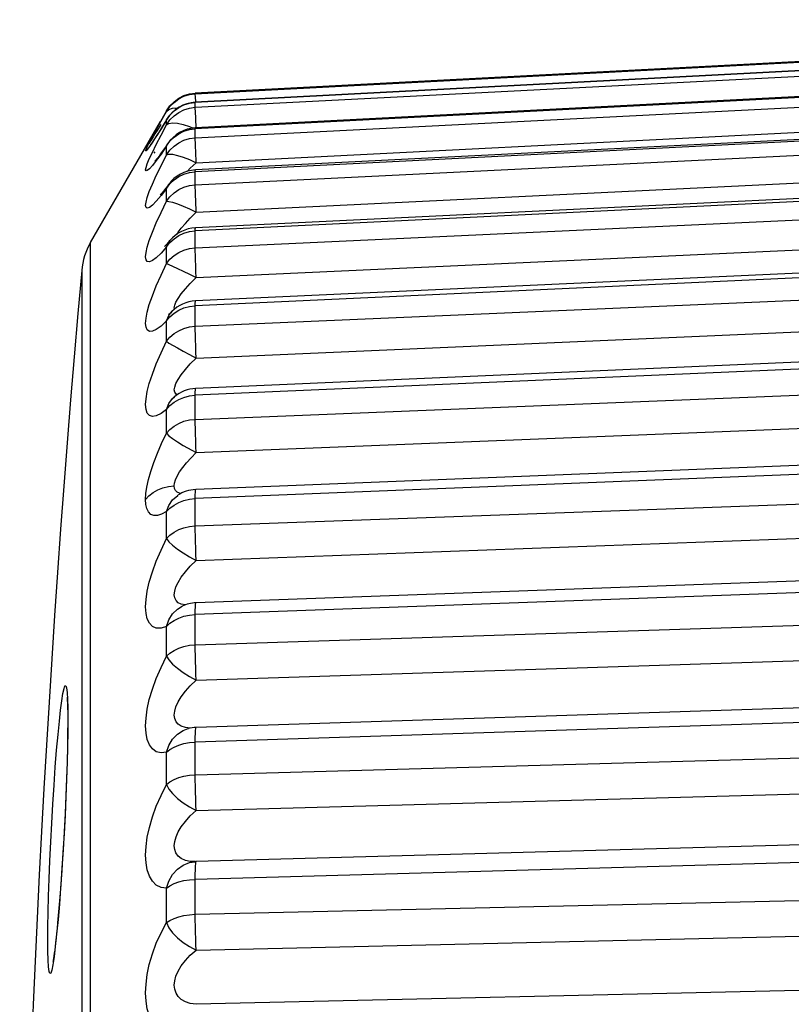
# Model space of a CAD drawing. Extents: x -841 to -216, y -127 to 601.
# Tile 6 of 201: x -840.79 to -836.85, y 212.31 to 217.35. Entities that reach past the tile are written whole.
import ezdxf

# ---------------------------------------------------------------- set-up
doc = ezdxf.new("R2010")
doc.units = 0
doc.header["$LTSCALE"] = 23.1
doc.layers.add('HEATSINK_AM_0', color=7, linetype='CONTINUOUS')

msp = doc.modelspace()

# ---------------------------------------------------------------- linework, layer by layer
at = {"layer": 'HEATSINK_AM_0', "color": 7}
for p, q in [((-832.7305, 217.3465), (-839.8898, 216.9712)), ((-833.6155, 217.253), (-839.8898, 216.9248)), ((-833.6155, 217.252), (-839.8898, 216.9237)), ((-839.8898, 216.8988), (-833.6155, 217.2229)), ((-833.6155, 217.1134), (-839.8898, 216.7893)), ((-833.6154, 217.1175), (-839.8896, 216.7934)), ((-839.8898, 216.7434), (-833.6155, 217.0597)), ((-839.9194, 216.9672), (-839.8898, 216.9712)), ((-839.8898, 216.9677), (-839.8898, 216.9712)), ((-839.9192, 216.9637), (-839.8898, 216.9677)), ((-839.8897, 216.9639), (-839.8898, 216.9677)), ((-839.8898, 216.9237), (-839.8898, 216.9248)), ((-839.8898, 216.8988), (-839.8898, 216.9237)), ((-839.8852, 216.6156), (-833.611, 216.9319)), ((-840.0362, 216.8815), (-840.0679, 216.8267)), ((-840.0362, 216.878), (-840.0362, 216.8815)), ((-839.9192, 216.8949), (-839.8898, 216.8988)), ((-839.8897, 216.8917), (-839.8898, 216.8988)), ((-833.6155, 216.886), (-839.8898, 216.5696)), ((-833.6152, 216.895), (-839.8894, 216.5787)), ((-840.4248, 216.2085), (-840.068, 216.8265)), ((-840.0362, 216.8345), (-840.0649, 216.7887)), ((-840.0335, 216.8395), (-840.0571, 216.8017)), ((-840.0362, 216.8345), (-840.0338, 216.8391)), ((-840.0362, 216.8099), (-840.0362, 216.8345)), ((-840.0338, 216.8391), (-840.0338, 216.8392)), ((-839.8856, 216.7936), (-839.8877, 216.8398)), ((-840.1094, 216.7471), (-840.0894, 216.7834)), ((-840.0849, 216.7804), (-840.0959, 216.7627)), ((-840.0649, 216.7887), (-840.0891, 216.7508)), ((-840.0666, 216.8102), (-840.0849, 216.7804)), ((-840.0571, 216.8017), (-840.0751, 216.7734)), ((-839.8898, 216.5032), (-833.6155, 216.8082)), ((-839.8898, 216.7434), (-839.8898, 216.7893)), ((-840.1211, 216.7233), (-840.1273, 216.7139)), ((-840.1143, 216.7338), (-840.1211, 216.7233)), ((-840.1058, 216.7471), (-840.1143, 216.7338)), ((-840.0959, 216.7627), (-840.1058, 216.7471)), ((-840.1186, 216.7084), (-840.12, 216.7065)), ((-840.1093, 216.6684), (-840.0894, 216.7089)), ((-840.0962, 216.6711), (-840.1011, 216.6648)), ((-840.0362, 216.7016), (-840.0305, 216.713)), ((-840.0362, 216.6562), (-840.0362, 216.7016)), ((-840.0305, 216.713), (-840.0304, 216.7132)), ((-839.8852, 216.6156), (-839.8877, 216.6732)), ((-839.8852, 216.3624), (-833.611, 216.6674)), ((-840.0924, 216.6273), (-840.0965, 216.6227)), ((-840.0874, 216.6334), (-840.0924, 216.6273)), ((-840.067, 216.6604), (-840.0748, 216.6498)), ((-840.065, 216.5999), (-840.0362, 216.6562)), ((-840.0894, 216.5498), (-840.065, 216.5999)), ((-839.9308, 216.571), (-839.9152, 216.587)), ((-839.9194, 216.5658), (-839.8898, 216.5696)), ((-839.9152, 216.587), (-839.8852, 216.6156)), ((-833.6155, 216.5721), (-839.8898, 216.2669)), ((-839.8898, 216.5032), (-839.8898, 216.5696)), ((-833.6149, 216.5879), (-839.8891, 216.2829)), ((-839.9984, 216.528), (-839.9742, 216.5448)), ((-840.0362, 216.4844), (-840.0258, 216.505)), ((-840.0362, 216.4187), (-840.0362, 216.4844)), ((-840.0258, 216.505), (-840.0256, 216.5052)), ((-839.8898, 216.1807), (-833.6155, 216.4712)), ((-840.0892, 216.4189), (-840.1091, 216.3991)), ((-839.9406, 216.3057), (-839.9153, 216.3329)), ((-839.9153, 216.3329), (-839.8852, 216.3624)), ((-839.8852, 216.0285), (-833.611, 216.3189)), ((-839.9194, 216.2633), (-839.8898, 216.2669)), ((-839.8898, 216.1807), (-839.8898, 216.2669)), ((-840.0248, 216.21), (-840.0191, 216.2177)), ((-840.0191, 216.2177), (-840.0189, 216.2179)), ((-839.9984, 216.227), (-839.9742, 216.2431)), ((-839.9847, 216.2491), (-839.9775, 216.2605)), ((-840.4248, 201.7901), (-840.4248, 216.2085)), ((-840.0362, 216.1851), (-840.0649, 216.1532)), ((-840.0453, 216.189), (-840.0469, 216.1875)), ((-840.0362, 216.1851), (-840.0248, 216.21)), ((-840.0362, 216.0998), (-840.0362, 216.1851)), ((-833.6155, 216.1753), (-839.8898, 215.8847)), ((-833.6144, 216.1997), (-839.8887, 215.9092)), ((-840.4702, 216.0652), (-840.4702, 203.4208)), ((-839.9152, 215.9985), (-839.8852, 216.0285)), ((-839.8898, 215.7795), (-833.6155, 216.0523)), ((-839.9972, 215.874), (-839.995, 215.8868)), ((-839.9956, 215.8669), (-839.9972, 215.874)), ((-839.9194, 215.8812), (-839.8898, 215.8847)), ((-839.8897, 215.7604), (-839.8898, 215.8847)), ((-839.8852, 215.6175), (-833.611, 215.8903)), ((-840.0362, 215.8071), (-840.0248, 215.8348)), ((-840.0248, 215.8348), (-840.0097, 215.8546)), ((-840.0097, 215.8546), (-840.0096, 215.8547)), ((-840.0362, 215.7032), (-840.0362, 215.8071)), ((-833.6139, 215.7346), (-839.8882, 215.4618)), ((-840.0362, 215.7032), (-840.0248, 215.6943)), ((-833.6155, 215.6998), (-839.8898, 215.4269)), ((-839.8898, 215.3041), (-833.6155, 215.5561)), ((-839.9969, 215.4192), (-839.9968, 215.4193)), ((-839.9824, 215.43), (-839.9884, 215.4331)), ((-839.9194, 215.4237), (-839.8898, 215.4269)), ((-839.8897, 215.2824), (-839.8898, 215.4269)), ((-839.8852, 215.1341), (-833.611, 215.3861)), ((-840.0362, 215.2331), (-840.0362, 215.3546)), ((-839.9522, 215.1709), (-839.8852, 215.1341)), ((-833.6133, 215.1976), (-839.8876, 214.9456)), ((-833.6155, 215.151), (-839.8898, 214.8988)), ((-839.9971, 214.9638), (-839.9955, 214.9785)), ((-839.9955, 214.9513), (-839.9971, 214.9638)), ((-839.8898, 214.7596), (-833.6155, 214.9881)), ((-839.9798, 214.9158), (-839.9797, 214.9159)), ((-839.9476, 214.8893), (-839.9194, 214.8959)), ((-839.9194, 214.8959), (-839.8898, 214.8988)), ((-839.8897, 214.7355), (-839.8898, 214.8988)), ((-840.0362, 214.6947), (-840.0362, 214.8324)), ((-839.8852, 214.5834), (-833.611, 214.812)), ((-833.6127, 214.5947), (-839.8869, 214.3662)), ((-833.6155, 214.5347), (-839.8898, 214.306)), ((-839.9972, 214.4078), (-839.995, 214.4264)), ((-839.9949, 214.3918), (-839.9972, 214.4078)), ((-839.9884, 214.378), (-839.9949, 214.3918)), ((-839.8898, 214.152), (-833.6155, 214.3545)), ((-839.8877, 214.3647), (-839.8869, 214.3662)), ((-839.9194, 214.3034), (-839.8898, 214.306)), ((-839.8897, 214.1258), (-839.8898, 214.306)), ((-840.0362, 214.094), (-840.0362, 214.2463)), ((-839.8852, 213.9716), (-833.611, 214.1742)), ((-833.6119, 213.9325), (-839.8862, 213.73)), ((-833.6155, 213.8578), (-839.8898, 213.6551)), ((-840.5413, 213.8279), (-840.5408, 213.7716)), ((-839.995, 213.8128), (-839.9885, 213.8352)), ((-840.5415, 213.7594), (-840.5419, 213.6965)), ((-840.5416, 213.7903), (-840.5415, 213.7595)), ((-840.5408, 213.7716), (-840.5413, 213.706)), ((-839.9256, 213.7243), (-839.9249, 213.7245)), ((-839.8866, 213.7297), (-839.8862, 213.73)), ((-839.8898, 213.4879), (-833.6155, 213.6622)), ((-839.8897, 213.46), (-839.8898, 213.6551)), ((-840.0362, 213.4374), (-840.0362, 213.6027)), ((-839.8852, 213.3053), (-833.611, 213.4796)), ((-833.611, 213.2182), (-839.8852, 213.0439)), ((-833.6155, 213.1277), (-839.8898, 212.9532)), ((-839.8906, 213.0437), (-839.8904, 213.0437)), ((-839.8853, 213.0439), (-839.8904, 213.0437)), ((-839.8866, 213.0415), (-839.8853, 213.0439)), ((-839.8897, 212.7453), (-839.8898, 212.9532)), ((-840.0362, 212.7321), (-840.0362, 212.9086)), ((-839.8898, 212.7746), (-833.6155, 212.9188)), ((-840.5833, 212.8435), (-840.5896, 212.7687)), ((-840.5844, 212.8258), (-840.591, 212.7475)), ((-840.643, 212.711), (-840.6417, 212.7852)), ((-840.591, 212.7475), (-840.5981, 212.6728)), ((-840.5896, 212.7687), (-840.593, 212.7304)), ((-840.6435, 212.644), (-840.643, 212.711)), ((-839.8852, 212.5918), (-833.611, 212.736)), ((-840.643, 212.5867), (-840.6435, 212.644)), ((-840.5981, 212.6728), (-840.6049, 212.6097)), ((-833.611, 212.4589), (-839.8852, 212.3148))]:
    msp.add_line(p, q, dxfattribs=at)
for points in [[(-839.8898, 216.9677), (-833.5837, 217.2975), (-833.5541, 217.2989), (-833.5264, 217.3001), (-833.5012, 217.301)], [(-840.0362, 216.8815), (-840.0192, 216.9061), (-839.9984, 216.9274), (-839.9742, 216.9451)], [(-840.0362, 216.878), (-840.0192, 216.9025), (-839.9984, 216.9239), (-839.9743, 216.9415)], [(-839.9743, 216.9415), (-839.9476, 216.9549), (-839.9192, 216.9637)], [(-839.9742, 216.9451), (-839.9476, 216.9584), (-839.9194, 216.9672)], [(-839.9476, 216.911), (-839.9194, 216.9197), (-839.8898, 216.9237)], [(-839.8879, 216.9249), (-839.8893, 216.9545), (-839.8897, 216.9639)], [(-840.0894, 216.7834), (-840.0651, 216.827), (-840.0362, 216.878)], [(-840.0362, 216.878), (-840.0248, 216.8883), (-840.0059, 216.895), (-839.9815, 216.8961)], [(-840.0362, 216.8099), (-840.0192, 216.8342), (-839.9984, 216.8554), (-839.9743, 216.8729), (-839.9476, 216.8861), (-839.9192, 216.8949)], [(-840.0362, 216.8345), (-840.0192, 216.8589), (-839.9984, 216.8801)], [(-839.9984, 216.8801), (-839.9742, 216.8977), (-839.9476, 216.911)], [(-839.8877, 216.8398), (-839.8893, 216.8792), (-839.8897, 216.8917)], [(-840.0362, 216.8099), (-840.0248, 216.8164), (-840.0059, 216.8196), (-839.9815, 216.8175)], [(-840.0751, 216.7734), (-840.0836, 216.7602), (-840.0916, 216.748), (-840.0989, 216.7369)], [(-840.0894, 216.7089), (-840.065, 216.756), (-840.0362, 216.8099)], [(-839.9984, 216.7465), (-839.9742, 216.7638), (-839.9476, 216.7768)], [(-839.9815, 216.8175), (-839.9522, 216.8109), (-839.9191, 216.8006), (-839.8999, 216.792)], [(-839.9476, 216.7768), (-839.9194, 216.7854), (-839.8898, 216.7893)], [(-839.8898, 216.7893), (-839.8897, 216.7933), (-839.8896, 216.7934)], [(-840.1354, 216.6972), (-840.1248, 216.7182), (-840.1094, 216.7471)], [(-840.0891, 216.7508), (-840.109, 216.7207), (-840.1244, 216.6984), (-840.1351, 216.684)], [(-840.0989, 216.7369), (-840.1054, 216.7272), (-840.111, 216.719), (-840.1155, 216.7126), (-840.1186, 216.7084)], [(-840.0362, 216.7016), (-840.0192, 216.7256), (-839.9984, 216.7465)], [(-840.0362, 216.6562), (-840.0192, 216.6801), (-839.9984, 216.7008), (-839.9743, 216.718), (-839.9476, 216.731), (-839.9192, 216.7395), (-839.8898, 216.7434)], [(-839.8877, 216.6732), (-839.8887, 216.6974), (-839.8893, 216.7176), (-839.8897, 216.7331), (-839.8898, 216.7434)], [(-840.1351, 216.684), (-840.1415, 216.6769), (-840.1437, 216.6767), (-840.1416, 216.6835), (-840.1354, 216.6972)], [(-840.1353, 216.6091), (-840.1247, 216.6349), (-840.1093, 216.6684)], [(-840.0362, 216.7016), (-840.0649, 216.6599), (-840.0892, 216.6265)], [(-840.03, 216.7137), (-840.0386, 216.701), (-840.0488, 216.6862), (-840.0583, 216.6726), (-840.067, 216.6604)], [(-840.0892, 216.6265), (-840.1091, 216.6014), (-840.1245, 216.5844), (-840.1352, 216.5753), (-840.1415, 216.5736), (-840.1436, 216.5785), (-840.1416, 216.5904), (-840.1353, 216.6091)], [(-840.0748, 216.6498), (-840.0817, 216.6408), (-840.0874, 216.6334)], [(-840.0362, 216.6562), (-840.0248, 216.6589), (-840.0059, 216.6585), (-839.9815, 216.6532), (-839.9522, 216.644), (-839.9191, 216.6319), (-839.8852, 216.6156)], [(-839.8898, 216.5696), (-839.8897, 216.5769), (-839.8894, 216.5787)], [(-840.1247, 216.4679), (-840.1093, 216.5056), (-840.0894, 216.5498)], [(-840.0362, 216.4844), (-840.0192, 216.5076), (-839.9984, 216.528)], [(-839.9742, 216.5448), (-839.9476, 216.5575), (-839.9194, 216.5658)], [(-840.1091, 216.3991), (-840.1245, 216.3874), (-840.1352, 216.3837), (-840.1415, 216.3873), (-840.1436, 216.3973), (-840.1416, 216.414), (-840.1353, 216.4375), (-840.1247, 216.4679)], [(-840.0362, 216.4844), (-840.0649, 216.4474), (-840.0892, 216.4189)], [(-840.0252, 216.5058), (-840.0308, 216.4982), (-840.0423, 216.4833), (-840.0524, 216.4707), (-840.0609, 216.4605), (-840.0676, 216.4531), (-840.0687, 216.4519)], [(-840.0362, 216.4187), (-840.0192, 216.4418), (-839.9984, 216.4619), (-839.9743, 216.4785), (-839.9476, 216.4911), (-839.9192, 216.4994), (-839.8898, 216.5032)], [(-839.8852, 216.3624), (-839.8877, 216.4224), (-839.8887, 216.4487), (-839.8893, 216.4714), (-839.8897, 216.4897), (-839.8898, 216.5032)], [(-840.0649, 216.1532), (-840.0892, 216.13), (-840.1091, 216.1157), (-840.1245, 216.1096), (-840.1352, 216.1112), (-840.1415, 216.12), (-840.1436, 216.1349), (-840.1416, 216.1563), (-840.1354, 216.1843), (-840.1247, 216.2189), (-840.1093, 216.2604), (-840.0894, 216.308), (-840.065, 216.3606), (-840.0362, 216.4187)], [(-840.0362, 216.4187), (-840.0248, 216.4175), (-840.0059, 216.4134), (-839.9815, 216.4051), (-839.9522, 216.3934), (-839.9191, 216.3795), (-839.8852, 216.3624)], [(-839.9775, 216.2605), (-839.9614, 216.2815), (-839.9406, 216.3057)], [(-839.8898, 216.2669), (-839.8897, 216.2774), (-839.8893, 216.2824), (-839.8891, 216.2829)], [(-840.0186, 216.2183), (-840.0267, 216.2088), (-840.0372, 216.1972), (-840.0453, 216.189)], [(-840.0362, 216.1851), (-840.0192, 216.2074), (-839.9984, 216.227)], [(-839.9742, 216.2431), (-839.9476, 216.2553), (-839.9194, 216.2633)], [(-840.0362, 216.0998), (-840.0192, 216.1219), (-839.9984, 216.1412), (-839.9743, 216.1571), (-839.9476, 216.1692), (-839.9192, 216.1771), (-839.8898, 216.1807)], [(-839.8852, 216.0285), (-839.8866, 216.0601), (-839.8877, 216.0904), (-839.8887, 216.1184), (-839.8893, 216.1433), (-839.8897, 216.1643), (-839.8898, 216.1807)], [(-840.0362, 215.8071), (-840.0649, 215.7806), (-840.0892, 215.7629), (-840.1091, 215.7543), (-840.1245, 215.7538), (-840.1352, 215.7608), (-840.1415, 215.7747), (-840.1436, 215.7945), (-840.1416, 215.8204), (-840.1353, 215.8526), (-840.1247, 215.891), (-840.1093, 215.9359), (-840.0894, 215.9861), (-840.065, 216.0406), (-840.0362, 216.0998)], [(-840.0362, 216.0998), (-840.0248, 216.0948), (-840.0059, 216.0872), (-839.9815, 216.0758), (-839.9522, 216.0618), (-839.9191, 216.0463), (-839.8852, 216.0285)], [(-839.9614, 215.9449), (-839.9406, 215.9704), (-839.9152, 215.9985)], [(-839.995, 215.8868), (-839.9885, 215.9029), (-839.9775, 215.9222), (-839.9614, 215.9449)], [(-840.0362, 215.8071), (-840.0192, 215.8283), (-839.9984, 215.8468), (-839.9742, 215.8621)], [(-839.9742, 215.8621), (-839.9476, 215.8736), (-839.9194, 215.8812)], [(-839.8898, 215.8847), (-839.8897, 215.8983), (-839.8893, 215.9065), (-839.8887, 215.9092)], [(-840.0095, 215.8548), (-840.017, 215.8473), (-840.0242, 215.8408), (-840.0274, 215.8383), (-840.0275, 215.8382)], [(-840.0362, 215.7032), (-840.0192, 215.7241), (-839.9984, 215.7423), (-839.9743, 215.7573), (-839.9476, 215.7687), (-839.9192, 215.7761), (-839.8898, 215.7795)], [(-839.8852, 215.6175), (-839.8866, 215.6494), (-839.8877, 215.6806), (-839.8887, 215.7101), (-839.8893, 215.737), (-839.8897, 215.7604)], [(-840.0362, 215.3546), (-840.0649, 215.3338), (-840.0892, 215.3218), (-840.1091, 215.3189), (-840.1245, 215.324), (-840.1352, 215.3363), (-840.1415, 215.3552), (-840.1436, 215.3795), (-840.1416, 215.4096), (-840.1353, 215.4457), (-840.1247, 215.4875), (-840.1093, 215.5352), (-840.0894, 215.5877), (-840.065, 215.6435), (-840.0362, 215.7032)], [(-840.0248, 215.6943), (-839.9815, 215.669), (-839.9522, 215.6528), (-839.9191, 215.6359), (-839.8852, 215.6175)], [(-839.9406, 215.5587), (-839.9152, 215.5874), (-839.8852, 215.6175)], [(-839.9885, 215.4871), (-839.9775, 215.5081), (-839.9614, 215.5321), (-839.9406, 215.5587)], [(-839.9972, 215.4542), (-839.995, 215.4691), (-839.9885, 215.4871)], [(-839.8898, 215.4269), (-839.8897, 215.4435), (-839.8893, 215.4549), (-839.8887, 215.4609), (-839.8882, 215.4618)], [(-840.0362, 215.3546), (-840.0248, 215.3846), (-840.0059, 215.4107), (-839.9969, 215.4192)], [(-839.997, 215.4191), (-840.0023, 215.4149), (-840.0035, 215.414)], [(-839.9884, 215.4331), (-839.9949, 215.4422), (-839.9972, 215.4542)], [(-839.9742, 215.4059), (-839.9476, 215.4166), (-839.9194, 215.4237)], [(-840.0362, 215.3546), (-840.0192, 215.3743), (-839.9984, 215.3916), (-839.9742, 215.4059)], [(-840.0362, 215.2331), (-840.0192, 215.2525), (-839.9984, 215.2694), (-839.9743, 215.2834), (-839.9476, 215.294), (-839.9192, 215.301), (-839.8898, 215.3041)], [(-839.8852, 215.1341), (-839.8866, 215.166), (-839.8877, 215.1977), (-839.8887, 215.2283), (-839.8893, 215.2568), (-839.8897, 215.2824)], [(-840.1435, 214.8951), (-840.1421, 214.9246), (-840.1372, 214.9581), (-840.1291, 214.996), (-840.1176, 215.0376), (-840.1024, 215.0829), (-840.0837, 215.131), (-840.0617, 215.181), (-840.0362, 215.2331)], [(-840.0362, 215.2331), (-840.0248, 215.2205), (-840.0059, 215.2061), (-839.9815, 215.1891), (-839.9522, 215.1709)], [(-839.9955, 214.9785), (-839.9905, 214.9953), (-839.9819, 215.0143), (-839.9698, 215.0353), (-839.954, 215.0581), (-839.9345, 215.0824), (-839.9116, 215.1079), (-839.8852, 215.1341)], [(-840.1435, 214.8951), (-840.1265, 214.9138), (-840.1057, 214.9302), (-840.0817, 214.9437), (-840.0551, 214.954), (-840.0266, 214.9608), (-839.9971, 214.9639)], [(-840.0362, 214.8324), (-840.0248, 214.8645), (-840.0059, 214.8928), (-839.9798, 214.9158)], [(-839.9617, 214.9254), (-839.9699, 214.9268), (-839.982, 214.9325), (-839.9905, 214.9407), (-839.9955, 214.9513)], [(-839.8898, 214.8988), (-839.8897, 214.9181), (-839.8893, 214.9326), (-839.8887, 214.9419), (-839.8877, 214.9456), (-839.8876, 214.9456)], [(-840.0362, 214.8324), (-840.0617, 214.8188), (-840.0837, 214.812), (-840.1024, 214.8122), (-840.1176, 214.8187), (-840.1291, 214.8309), (-840.1372, 214.848), (-840.142, 214.8693), (-840.1435, 214.8951)], [(-840.0362, 214.8324), (-840.0192, 214.8504), (-839.9984, 214.8663), (-839.9742, 214.8795), (-839.9476, 214.8893)], [(-840.0362, 214.6947), (-840.0192, 214.7125), (-839.9984, 214.7279), (-839.9743, 214.7407), (-839.9476, 214.7504), (-839.9192, 214.7567), (-839.8898, 214.7596)], [(-839.8852, 214.5834), (-839.8866, 214.6149), (-839.8877, 214.6468), (-839.8887, 214.6783), (-839.8893, 214.7081), (-839.8897, 214.7355)], [(-840.0362, 214.2463), (-840.0649, 214.2375), (-840.0892, 214.2373), (-840.1091, 214.2459), (-840.1245, 214.262), (-840.1352, 214.2845), (-840.1415, 214.3127), (-840.1436, 214.3452), (-840.1416, 214.3827), (-840.1353, 214.4253), (-840.1247, 214.4725), (-840.1093, 214.5243), (-840.0894, 214.5794), (-840.065, 214.636), (-840.0362, 214.6947)], [(-840.0362, 214.6947), (-840.0248, 214.6786), (-840.0059, 214.661), (-839.9815, 214.6415), (-839.9522, 214.6214), (-839.9191, 214.6023), (-839.8852, 214.5834)], [(-839.9775, 214.4711), (-839.9614, 214.4971), (-839.9406, 214.525), (-839.9152, 214.5539), (-839.8852, 214.5834)], [(-839.995, 214.4264), (-839.9885, 214.4475), (-839.9775, 214.4711)], [(-839.9391, 214.3559), (-839.9405, 214.3559), (-839.9612, 214.3596), (-839.9772, 214.3672), (-839.9884, 214.378)], [(-839.8898, 214.306), (-839.8897, 214.3279), (-839.8893, 214.3453), (-839.8887, 214.3577), (-839.8877, 214.3647)], [(-840.0362, 214.2463), (-840.0248, 214.2802), (-840.0059, 214.3103), (-839.9815, 214.3343), (-839.9564, 214.3495)], [(-840.0362, 214.2463), (-840.0192, 214.2625), (-839.9984, 214.2768), (-839.9742, 214.2886), (-839.9476, 214.2975), (-839.9194, 214.3034)], [(-840.0362, 214.094), (-840.0192, 214.1098), (-839.9984, 214.1236), (-839.9743, 214.135), (-839.9476, 214.1437), (-839.9192, 214.1494), (-839.8898, 214.152)], [(-839.8852, 213.9716), (-839.8866, 214.0023), (-839.8877, 214.0341), (-839.8887, 214.066), (-839.8893, 214.0969), (-839.8897, 214.1258)], [(-840.0362, 213.6027), (-840.0649, 213.6002), (-840.0892, 213.6058), (-840.1091, 213.6201), (-840.1245, 213.6414), (-840.1352, 213.6687), (-840.1415, 213.701), (-840.1436, 213.7372), (-840.1416, 213.7778), (-840.1353, 213.8229), (-840.1247, 213.8721), (-840.1093, 213.9251), (-840.0894, 213.9806), (-840.065, 214.0366), (-840.0362, 214.094)], [(-840.0362, 214.094), (-840.0248, 214.0744), (-840.0059, 214.0538), (-839.9815, 214.032), (-839.9522, 214.0103), (-839.9191, 213.9904), (-839.8852, 213.9716)], [(-839.9885, 213.8352), (-839.9775, 213.8597), (-839.9614, 213.8863), (-839.9406, 213.9143), (-839.9152, 213.9429), (-839.8852, 213.9716)], [(-840.578, 213.8184), (-840.5718, 213.8663), (-840.5658, 213.9033), (-840.5604, 213.9285), (-840.5555, 213.9418), (-840.5511, 213.9428), (-840.5475, 213.9316), (-840.5446, 213.9082), (-840.5425, 213.8734), (-840.5413, 213.8279)], [(-840.545, 213.8838), (-840.5451, 213.8846), (-840.5448, 213.8821), (-840.5443, 213.8761)], [(-840.5443, 213.8761), (-840.5437, 213.8673), (-840.5431, 213.8559), (-840.5426, 213.8421), (-840.5421, 213.8264), (-840.5418, 213.809), (-840.5416, 213.7903)], [(-840.591, 213.6939), (-840.5844, 213.761), (-840.578, 213.8184)], [(-839.9884, 213.7591), (-839.9949, 213.7749), (-839.9972, 213.7927), (-839.995, 213.8128)], [(-839.9612, 213.7356), (-839.9772, 213.7458), (-839.9884, 213.7591)], [(-840.5413, 213.706), (-840.5425, 213.633), (-840.5446, 213.552), (-840.5475, 213.4653), (-840.5511, 213.3744), (-840.5554, 213.2807), (-840.5604, 213.1858), (-840.5658, 213.0911), (-840.5717, 212.9983), (-840.578, 212.9091), (-840.5844, 212.8258)], [(-840.0362, 213.6027), (-840.0248, 213.638), (-840.0059, 213.6697), (-839.9815, 213.6955), (-839.9522, 213.7145), (-839.9256, 213.7243)], [(-839.9152, 213.7266), (-839.9405, 213.729), (-839.9612, 213.7356)], [(-839.8898, 213.6551), (-839.8897, 213.6793), (-839.8893, 213.6994), (-839.8887, 213.7148), (-839.8877, 213.725), (-839.8866, 213.7297)], [(-840.6417, 212.7852), (-840.6396, 212.8678), (-840.6366, 212.9562), (-840.6329, 213.0488), (-840.6284, 213.1443), (-840.6233, 213.2413), (-840.6177, 213.3384), (-840.6115, 213.4341), (-840.6049, 213.5265), (-840.5981, 213.6129), (-840.591, 213.6939)], [(-840.5419, 213.6965), (-840.543, 213.6283), (-840.545, 213.5522), (-840.5477, 213.4693), (-840.5511, 213.3813), (-840.5553, 213.2897), (-840.5601, 213.1965), (-840.5654, 213.1035), (-840.5711, 213.0124), (-840.5771, 212.9252), (-840.5833, 212.8435)], [(-840.0362, 213.6027), (-840.0192, 213.6169), (-839.9984, 213.6295), (-839.9742, 213.6398), (-839.9476, 213.6476), (-839.9194, 213.6528), (-839.8898, 213.6551)], [(-840.0362, 213.4374), (-840.0192, 213.4512), (-839.9984, 213.4632), (-839.9743, 213.4732), (-839.9476, 213.4807), (-839.9192, 213.4857), (-839.8898, 213.4879)], [(-839.8852, 213.3053), (-839.8866, 213.3349), (-839.8877, 213.3662), (-839.8887, 213.3982), (-839.8893, 213.4298), (-839.8897, 213.46)], [(-840.0362, 212.9086), (-840.065, 212.9124), (-840.0893, 212.9239), (-840.1092, 212.9438), (-840.1246, 212.9703), (-840.1353, 213.002), (-840.1415, 213.0383), (-840.1436, 213.0777), (-840.1415, 213.1209), (-840.1352, 213.1683), (-840.1245, 213.2189), (-840.1091, 213.2724), (-840.0893, 213.3275), (-840.065, 213.3822), (-840.0362, 213.4374)], [(-840.0362, 213.4374), (-840.0248, 213.4146), (-840.0059, 213.3913), (-839.9815, 213.3673), (-839.9522, 213.3443), (-839.9191, 213.3238), (-839.8852, 213.3053)], [(-839.8883, 213.0438), (-839.9152, 213.0449), (-839.9406, 213.0504), (-839.9613, 213.0598), (-839.9774, 213.0726), (-839.9885, 213.0881), (-839.995, 213.1058), (-839.9972, 213.1253), (-839.995, 213.1466), (-839.9884, 213.1702), (-839.9773, 213.1954), (-839.9612, 213.2222), (-839.9405, 213.2498), (-839.9152, 213.2778), (-839.8852, 213.3053)], [(-840.0362, 212.9086), (-840.0248, 212.9449), (-840.0059, 212.9779), (-839.9815, 213.0052), (-839.9522, 213.0259), (-839.9191, 213.0391), (-839.8906, 213.0437)], [(-839.8898, 212.9532), (-839.8897, 212.9794), (-839.8893, 213.002), (-839.8887, 213.0202), (-839.8877, 213.0336), (-839.8866, 213.0415)], [(-840.0362, 212.9086), (-840.0192, 212.9207), (-839.9984, 212.9314), (-839.9742, 212.9402), (-839.9476, 212.9468), (-839.9194, 212.9512), (-839.8898, 212.9532)], [(-840.0362, 212.7321), (-840.0192, 212.7438), (-839.9984, 212.7539), (-839.9743, 212.7622), (-839.9476, 212.7686), (-839.9192, 212.7728), (-839.8898, 212.7746)], [(-839.8852, 212.5918), (-839.8866, 212.62), (-839.8877, 212.6505), (-839.8887, 212.6822), (-839.8893, 212.7141), (-839.8897, 212.7453)], [(-840.593, 212.7304), (-840.5956, 212.7029), (-840.5982, 212.6769), (-840.6007, 212.6527)], [(-840.0362, 212.1718), (-840.0649, 212.1817), (-840.0892, 212.1989), (-840.1091, 212.224), (-840.1245, 212.2551), (-840.1352, 212.2908), (-840.1415, 212.3305), (-840.1436, 212.3727), (-840.1416, 212.418), (-840.1353, 212.4668), (-840.1247, 212.5182), (-840.1093, 212.572), (-840.0894, 212.6264), (-840.065, 212.6796), (-840.0362, 212.7321)], [(-840.0362, 212.7321), (-840.0248, 212.7064), (-840.0059, 212.6806), (-839.9815, 212.6548), (-839.9522, 212.6307), (-839.9191, 212.6098), (-839.8852, 212.5918)], [(-840.6007, 212.6527), (-840.6032, 212.6303), (-840.6056, 212.6098), (-840.6079, 212.5915), (-840.6101, 212.5753), (-840.6121, 212.5613), (-840.6139, 212.5497), (-840.6154, 212.5406)], [(-840.6049, 212.6097), (-840.6115, 212.5573), (-840.6177, 212.5169), (-840.6233, 212.4894), (-840.6284, 212.4745), (-840.6329, 212.4724), (-840.6366, 212.4828), (-840.6396, 212.506), (-840.6417, 212.5409), (-840.643, 212.5867)], [(-839.8852, 212.3148), (-839.9152, 212.3189), (-839.9405, 212.3273), (-839.9612, 212.3394), (-839.9772, 212.3545), (-839.9884, 212.372), (-839.9949, 212.3914), (-839.9972, 212.4123), (-839.995, 212.4347), (-839.9885, 212.4589), (-839.9775, 212.4845), (-839.9614, 212.5113), (-839.9406, 212.5386), (-839.9152, 212.5657), (-839.8852, 212.5918)], [(-840.6154, 212.5406), (-840.6166, 212.5342), (-840.6173, 212.5308)]]:
    msp.add_lwpolyline(points, dxfattribs=at)
for centre, radius, start, end in [((-839.8804, 216.745), 0.18, 92.9949, 148.4945), ((-839.8804, 216.6137), 0.18, 92.9565, 146.5167), ((-839.8804, 216.3989), 0.18, 92.8858, 143.8875), ((-839.8804, 216.1031), 0.18, 92.7835, 140.4371), ((-840.1225, 216.0339), 0.3491, 150.0007, 174.8674), ((-761.8051, 208.9993), 78.9818, 174.867361, 185.132639), ((-839.8804, 215.7294), 0.18, 92.6508, 135.9541), ((-839.8804, 215.282), 0.18, 92.489, 130.3154), ((-839.8804, 214.7658), 0.18, 92.2999, 123.5302), ((-839.8804, 214.1864), 0.18, 92.0856, 114.9863), ((-839.8804, 213.5501), 0.18, 91.8484, 104.329)]:
    msp.add_arc(centre, radius, start, end, dxfattribs=at)

doc.saveas('drawing.dxf')
